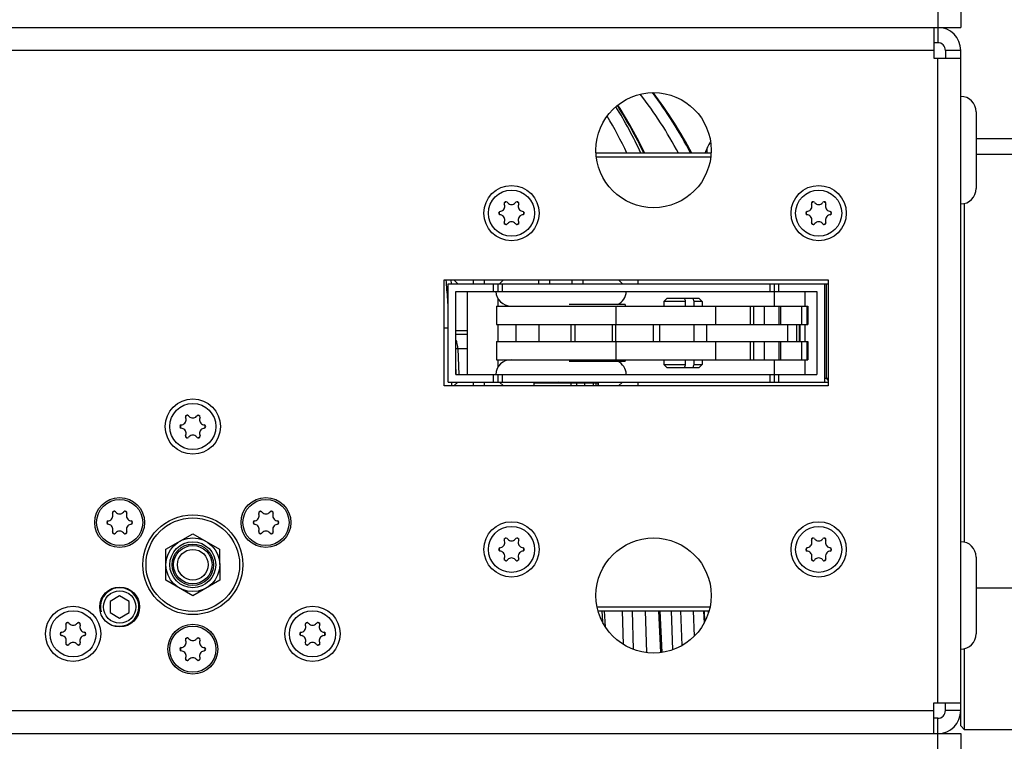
# Model space of a CAD drawing. Header units: millimetres. Extents: x 0 to 420, y 0 to 297.
# Tile 28 of 140: x 141 to 179, y 25 to 53. Entities that reach past the tile are written whole.
import ezdxf

# ---------------------------------------------------------------- set-up
doc = ezdxf.new("R2010")
doc.units = ezdxf.units.MM
doc.header["$LTSCALE"] = 23.1
doc.layers.get('0').update_dxf_attribs({"linetype": 'CONTINUOUS'})
doc.layers.add('02___PRT_ALL_AXES', color=7, linetype='CONTINUOUS')
doc.layers.add('DIM_PILOTEES', color=7, linetype='CONTINUOUS')
doc.styles.get("Standard").update_dxf_attribs({"font": 'txt', "width": 0.7})
doc.dimstyles.new('DIMSTYLE_7', dxfattribs={"dimtxt": 2.5, "dimasz": 3.5, "dimexe": 2, "dimexo": 0, "dimtad": 1, "dimdec": 1, "dimlfac": 3.333333, "dimdsep": 46, "dimtxsty": 'Standard', "dimblk": '_FILLED', "dimblk1": '_FILLED', "dimblk2": '_FILLED', "dimcen": 0.09, "dimazin": 2, "dimtp": 0.5, "dimtm": 0.5, "dimtfac": 1, "dimtdec": 1, "dimtofl": 0, "dimtmove": 0, "dimatfit": 3, "dimldrblk": '_FILLED', "dimfxl": 0, "dimtolj": 1, "dimarcsym": 0})

# ---------------------------------------------------------------- blocks, each defined once
blk = doc.blocks.new('_FILLED')
at = {"color": 0, "linetype": 'ByBlock'}
blk.add_solid([(0, 0), (-1, 0.143), (-1, -0.143)], dxfattribs=at)
blk = doc.blocks.new('*D12')
at = {"layer": 'DIM_PILOTEES', "color": 2, "linetype": 'Continuous'}
for p, q in [((181.791, 118.862), (198.657, 118.862)), ((196.657, 118.862), (196.657, 65.954)), ((196.657, 13.045), (196.657, 65.954)), ((167.808, 13.045), (198.657, 13.045))]:
    blk.add_line(p, q, dxfattribs=at)
at = {"layer": 'DIM_PILOTEES', "color": 2, "linetype": 'Continuous', "xscale": 3.5, "yscale": 3.5, "zscale": 3.5}
for p, rotation in [((196.657, 118.862), 90), ((196.657, 13.045), 270)]:
    blk.add_blockref('_FILLED', p, dxfattribs=dict(at, rotation=rotation))
at = {"layer": 'DIM_PILOTEES', "color": 2, "linetype": 'Continuous', "insert": (193.532, 65.954), "char_height": 2.5, "width": 13.39286, "attachment_point": 2, "rotation": 90, "line_spacing_factor": 0.9}
blk.add_mtext('{\\ftxt;\\W0.0001;\\H0.0001;\\~}{\\ftxt;\\W3.5714285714;\\H2.5; }{\\ftxt;\\W0.0001;\\H0.0001;\\~}', dxfattribs=at)

msp = doc.modelspace()

# ---------------------------------------------------------------- linework, layer by layer
at = {"color": 7, "linetype": 'Continuous'}
for p, q in [((176.5408, 53.0125), (176.5408, 51.8125)), ((177.4408, 53.0125), (177.4408, 52.4125)), ((126.2158, 52.4125), (177.4408, 52.4125)), ((176.5408, 51.8125), (176.3908, 51.8125)), ((177.4408, 51.5125), (176.8408, 51.5125)), ((176.8408, 51.5125), (176.8408, 51.2125)), ((178.0408, 48.0625), (182.0908, 48.0625)), ((167.6862, 47.4925), (163.1953, 47.4925)), ((167.673, 47.3425), (163.2085, 47.3425)), ((178.0408, 47.4625), (182.2408, 47.4625)), ((159.618, 45.4819), (159.6092, 45.5092)), ((159.7226, 45.5747), (159.7419, 45.5534)), ((160.0396, 45.5534), (160.0589, 45.5747)), ((160.1723, 45.5092), (160.1635, 45.4819)), ((171.618, 45.4819), (171.6092, 45.5092)), ((171.7226, 45.5747), (171.7419, 45.5534)), ((172.0396, 45.5534), (172.0589, 45.5747)), ((172.1723, 45.5092), (172.1635, 45.4819)), ((177.5908, 32.2927), (177.5908, 45.5323)), ((159.4411, 45.218), (159.4691, 45.224)), ((159.4691, 45.0809), (159.4411, 45.087)), ((160.3124, 45.224), (160.3404, 45.218)), ((160.3404, 45.087), (160.3124, 45.0809)), ((171.4411, 45.218), (171.4691, 45.224)), ((171.4691, 45.0809), (171.4411, 45.087)), ((172.3124, 45.224), (172.3404, 45.218)), ((172.3404, 45.087), (172.3124, 45.0809)), ((159.6092, 44.7958), (159.618, 44.8231)), ((159.7419, 44.7516), (159.7226, 44.7303)), ((160.0589, 44.7303), (160.0396, 44.7516)), ((160.1635, 44.8231), (160.1723, 44.7958)), ((171.6092, 44.7958), (171.618, 44.8231)), ((171.7419, 44.7516), (171.7226, 44.7303)), ((172.0589, 44.7303), (172.0396, 44.7516)), ((172.1635, 44.8231), (172.1723, 44.7958)), ((157.4158, 42.3925), (172.2658, 42.3925)), ((157.4158, 38.5525), (157.4158, 42.3925)), ((157.5489, 42.3925), (157.5352, 42.5425)), ((157.6408, 42.5425), (157.7908, 42.3925)), ((158.3908, 42.5425), (158.3908, 42.3925)), ((158.8258, 42.5425), (158.8258, 42.3925)), ((159.1925, 42.0925), (159.1925, 42.3925)), ((159.3658, 42.0925), (159.3658, 42.3925)), ((159.5758, 42.5425), (159.4258, 42.3925)), ((159.539, 42.0925), (159.539, 42.3925)), ((160.9597, 42.3925), (160.9597, 42.5425)), ((161.3927, 42.3925), (161.3927, 42.5425)), ((162.2588, 42.3925), (162.2588, 42.5425)), ((162.6918, 42.3925), (162.6918, 42.5425)), ((164.0758, 42.5425), (164.2258, 42.3925)), ((164.8258, 42.5425), (164.8258, 42.3925)), ((169.9925, 42.0925), (169.9925, 42.3925)), ((170.1658, 41.5225), (170.1658, 42.3925)), ((170.339, 42.0925), (170.339, 42.3925)), ((172.1158, 42.3925), (172.1158, 38.5525)), ((172.1908, 38.7025), (172.1908, 42.3925)), ((157.7158, 42.0925), (171.8158, 42.0925)), ((157.7158, 38.8525), (157.7158, 42.0925)), ((158.1658, 38.8525), (158.1658, 42.0925)), ((171.3658, 41.5225), (171.3658, 42.0925)), ((171.8158, 42.0925), (171.8158, 38.8525)), ((159.3658, 41.5225), (159.3658, 41.808)), ((164.3248, 41.5825), (162.1376, 41.5825)), ((164.3248, 41.5825), (164.3248, 41.5225)), ((165.9642, 41.8225), (165.8442, 41.7025)), ((166.6942, 41.7025), (165.8442, 41.7025)), ((165.8442, 41.7025), (165.8442, 41.5225)), ((167.2242, 41.8225), (165.9642, 41.8225)), ((166.6942, 41.5225), (166.6942, 41.7025)), ((167.3442, 41.7025), (167.029, 41.7025)), ((167.029, 41.5225), (167.029, 41.7025)), ((167.2242, 41.8225), (167.3442, 41.7025)), ((167.3442, 41.7025), (167.3442, 41.5225)), ((159.2998, 41.5225), (171.4635, 41.5225)), ((159.2998, 41.5225), (159.2998, 40.8025)), ((163.9623, 41.5225), (163.9623, 40.8025)), ((167.8742, 40.8025), (167.8742, 41.5225)), ((169.2198, 41.5225), (169.2198, 40.8025)), ((169.355, 40.8025), (169.355, 41.5225)), ((169.7579, 41.5225), (169.7579, 40.8025)), ((170.3474, 40.8025), (170.3474, 41.5225)), ((170.4107, 40.8025), (170.4107, 41.5225)), ((171.2136, 41.5225), (171.2136, 40.8025)), ((171.4386, 40.8025), (171.4386, 41.5225)), ((171.4635, 41.5225), (171.4635, 40.8025)), ((159.2998, 40.8025), (171.4635, 40.8025)), ((159.3658, 40.1425), (159.3658, 40.8025)), ((160.0648, 40.8025), (160.0648, 40.1425)), ((160.9769, 40.1425), (160.9769, 40.8025)), ((162.202, 40.8025), (162.202, 40.1425)), ((162.3777, 40.1425), (162.3777, 40.8025)), ((163.818, 40.8025), (163.818, 40.1425)), ((163.9472, 40.8025), (163.9472, 40.1425)), ((165.4352, 40.1425), (165.4352, 40.8025)), ((165.6786, 40.8025), (165.6786, 40.1425)), ((167.0262, 40.1425), (167.0262, 40.8025)), ((167.5129, 40.8025), (167.5129, 40.1425)), ((170.6875, 40.1425), (170.6875, 40.8025)), ((171.0263, 40.8025), (171.0263, 40.1425)), ((171.1456, 40.1425), (171.1456, 40.8025)), ((171.1485, 40.8025), (171.1485, 40.1425)), ((171.3658, 40.1425), (171.3658, 40.8025)), ((157.2658, 40.6746), (157.4158, 40.6747)), ((157.7158, 40.5599), (158.1658, 40.5599)), ((158.1658, 40.4125), (157.7158, 40.4125)), ((159.2998, 40.1425), (171.4635, 40.1425)), ((159.2998, 40.1425), (159.2998, 39.4225)), ((163.9623, 40.1425), (163.9623, 39.4225)), ((167.8742, 39.4225), (167.8742, 40.1425)), ((169.2198, 40.1425), (169.2198, 39.4225)), ((169.355, 39.4225), (169.355, 40.1425)), ((169.7579, 40.1425), (169.7579, 39.4225)), ((170.3474, 39.4225), (170.3474, 40.1425)), ((170.4107, 39.4225), (170.4107, 40.1425)), ((171.2136, 40.1425), (171.2136, 39.4225)), ((171.4386, 39.4225), (171.4386, 40.1425)), ((171.4635, 40.1425), (171.4635, 39.4225)), ((158.1658, 39.8439), (157.7947, 39.8439)), ((157.7947, 39.8439), (157.8332, 38.8525)), ((157.7315, 38.8531), (157.7158, 39.2556)), ((159.2998, 39.4225), (171.4635, 39.4225)), ((159.3658, 39.137), (159.3658, 39.4225)), ((162.1376, 39.3625), (164.3248, 39.3625)), ((164.3248, 39.4225), (164.3248, 39.3625)), ((165.8442, 39.4225), (165.8442, 39.2425)), ((165.8442, 39.2425), (166.6942, 39.2425)), ((165.9642, 39.1225), (165.8442, 39.2425)), ((166.6942, 39.2425), (166.6942, 39.4225)), ((167.029, 39.2425), (167.029, 39.4225)), ((167.029, 39.2425), (167.3442, 39.2425)), ((167.2242, 39.1225), (167.3442, 39.2425)), ((167.3442, 39.4225), (167.3442, 39.2425)), ((170.1658, 38.5525), (170.1658, 39.4225)), ((171.3658, 38.8525), (171.3658, 39.4225)), ((157.7158, 38.8525), (171.8158, 38.8525)), ((159.1925, 38.5525), (159.1925, 38.8525)), ((159.3658, 38.5525), (159.3658, 38.8525)), ((159.539, 38.5525), (159.539, 38.8525)), ((165.9642, 39.1225), (167.2242, 39.1225)), ((169.9925, 38.5525), (169.9925, 38.8525)), ((170.339, 38.5525), (170.339, 38.8525)), ((157.4158, 38.5525), (172.2658, 38.5525)), ((157.5432, 38.5525), (157.5491, 38.4025)), ((157.5432, 38.5525), (157.5491, 38.4025)), ((157.7908, 38.5525), (157.6408, 38.4025)), ((157.7451, 38.5069), (157.7434, 38.5506)), ((158.3908, 38.5525), (158.3908, 38.4025)), ((158.8258, 38.5525), (158.8258, 38.4025)), ((159.4258, 38.5525), (159.5758, 38.4025)), ((160.7787, 38.5225), (163.2957, 38.5225)), ((160.7787, 38.4025), (160.7787, 38.5225)), ((161.1508, 38.5225), (161.1508, 38.5525)), ((162.2221, 38.4025), (162.2221, 38.5225)), ((162.4488, 38.4025), (162.4488, 38.5225)), ((162.5008, 38.5225), (162.5008, 38.5525)), ((162.7583, 38.4025), (162.7583, 38.5225)), ((163.0969, 38.4025), (163.0969, 38.5225)), ((163.1967, 38.4025), (163.1967, 38.5225)), ((163.2759, 38.4025), (163.2759, 38.5225)), ((163.2957, 38.4025), (163.2957, 38.5225)), ((164.2258, 38.5525), (164.0758, 38.4025)), ((164.8258, 38.5525), (164.8258, 38.4025)), ((172.1158, 38.7025), (172.2658, 38.7025)), ((172.2658, 38.6275), (172.1908, 38.7025)), ((147.168, 37.1419), (147.1592, 37.1692)), ((147.2726, 37.2347), (147.2919, 37.2134)), ((147.5896, 37.2134), (147.6089, 37.2347)), ((147.7223, 37.1692), (147.7135, 37.1419)), ((146.9911, 36.878), (147.0191, 36.884)), ((147.0191, 36.7409), (146.9911, 36.747)), ((147.8624, 36.884), (147.8904, 36.878)), ((147.8904, 36.747), (147.8624, 36.7409)), ((147.1592, 36.4558), (147.168, 36.4831)), ((147.2919, 36.4116), (147.2726, 36.3903)), ((147.6089, 36.3903), (147.5896, 36.4116)), ((147.7135, 36.4831), (147.7223, 36.4558)), ((144.4147, 33.4847), (144.434, 33.4634)), ((144.7317, 33.4634), (144.751, 33.4847)), ((150.1305, 33.4847), (150.1498, 33.4634)), ((150.4475, 33.4634), (150.4668, 33.4847)), ((144.1332, 33.128), (144.1612, 33.134)), ((144.3101, 33.3919), (144.3013, 33.4192)), ((144.8644, 33.4192), (144.8557, 33.3919)), ((145.0045, 33.134), (145.0325, 33.128)), ((149.849, 33.128), (149.877, 33.134)), ((150.0258, 33.3919), (150.0171, 33.4192)), ((150.5802, 33.4192), (150.5714, 33.3919)), ((150.7203, 33.134), (150.7483, 33.128)), ((144.1612, 32.9909), (144.1332, 32.997)), ((144.3013, 32.7058), (144.3101, 32.7331)), ((144.8557, 32.7331), (144.8644, 32.7058)), ((145.0325, 32.997), (145.0045, 32.9909)), ((149.877, 32.9909), (149.849, 32.997)), ((150.0171, 32.7058), (150.0258, 32.7331)), ((150.5714, 32.7331), (150.5802, 32.7058)), ((150.7483, 32.997), (150.7203, 32.9909)), ((144.434, 32.6616), (144.4147, 32.6403)), ((144.751, 32.6403), (144.7317, 32.6616)), ((146.389, 32.0156), (147.4371, 32.6249)), ((147.4371, 32.6249), (148.4889, 32.0218)), ((150.1498, 32.6616), (150.1305, 32.6403)), ((150.4668, 32.6403), (150.4475, 32.6616)), ((159.618, 32.3419), (159.6092, 32.3692)), ((159.7226, 32.4347), (159.7419, 32.4134)), ((160.0396, 32.4134), (160.0589, 32.4347)), ((160.1723, 32.3692), (160.1635, 32.3419)), ((171.618, 32.3419), (171.6092, 32.3692)), ((171.7226, 32.4347), (171.7419, 32.4134)), ((172.0396, 32.4134), (172.0589, 32.4347)), ((172.1723, 32.3692), (172.1635, 32.3419)), ((146.3926, 30.8032), (146.389, 32.0156)), ((148.4889, 32.0218), (148.4925, 30.8094)), ((159.4411, 32.078), (159.4691, 32.084)), ((159.4691, 31.9409), (159.4411, 31.947)), ((160.3124, 32.084), (160.3404, 32.078)), ((160.3404, 31.947), (160.3124, 31.9409)), ((171.4411, 32.078), (171.4691, 32.084)), ((171.4691, 31.9409), (171.4411, 31.947)), ((172.3124, 32.084), (172.3404, 32.078)), ((172.3404, 31.947), (172.3124, 31.9409)), ((159.6092, 31.6558), (159.618, 31.6831)), ((159.7419, 31.6116), (159.7226, 31.5903)), ((160.0589, 31.5903), (160.0396, 31.6116)), ((160.1635, 31.6831), (160.1723, 31.6558)), ((171.6092, 31.6558), (171.618, 31.6831)), ((171.7419, 31.6116), (171.7226, 31.5903)), ((172.0589, 31.5903), (172.0396, 31.6116)), ((172.1635, 31.6831), (172.1723, 31.6558)), ((147.4444, 30.2001), (146.3926, 30.8032)), ((148.4925, 30.8094), (147.4444, 30.2001)), ((178.0408, 30.5125), (182.2408, 30.5125)), ((144.5827, 30.1955), (144.2078, 29.9789)), ((144.9578, 29.9791), (144.5827, 30.1955)), ((144.2078, 29.9789), (144.2079, 29.5459)), ((144.9579, 29.5461), (144.9578, 29.9791)), ((163.2376, 29.7625), (167.6439, 29.7625)), ((144.2079, 29.5459), (144.583, 29.3295)), ((144.583, 29.3295), (144.9579, 29.5461)), ((163.2738, 29.6125), (167.6077, 29.6125)), ((163.4242, 29.6125), (163.4458, 29.1754)), ((163.4242, 29.6125), (163.4457, 29.1754)), ((163.5597, 28.98), (163.5286, 29.6125)), ((164.2652, 28.2957), (164.2236, 29.6125)), ((164.6621, 28.1029), (164.6143, 29.6125)), ((165.1098, 29.6125), (165.1615, 27.9813)), ((165.6299, 29.6125), (165.7156, 27.9808)), ((165.7821, 27.9888), (165.6971, 29.6125)), ((166.1935, 28.0938), (166.1357, 29.6125)), ((166.5627, 28.2623), (166.5111, 29.6125)), ((166.986, 29.6125), (167.0242, 28.6162)), ((166.986, 29.6125), (167.0242, 28.6162)), ((167.3877, 29.6125), (167.4138, 29.1338)), ((167.3877, 29.6125), (167.4138, 29.1338)), ((167.4477, 29.198), (167.4252, 29.6125)), ((167.5902, 29.5477), (167.5874, 29.6125)), ((142.4914, 29.0419), (142.4827, 29.0692)), ((142.5961, 29.1347), (142.6154, 29.1134)), ((142.9131, 29.1134), (142.9323, 29.1347)), ((143.0458, 29.0692), (143.037, 29.0419)), ((151.8445, 29.0419), (151.8357, 29.0692)), ((151.9492, 29.1347), (151.9684, 29.1134)), ((152.2661, 29.1134), (152.2854, 29.1347)), ((152.3988, 29.0692), (152.3901, 29.0419)), ((142.3145, 28.778), (142.3426, 28.784)), ((142.3426, 28.6409), (142.3145, 28.647)), ((143.1859, 28.784), (143.2139, 28.778)), ((143.2139, 28.647), (143.1859, 28.6409)), ((147.168, 28.4419), (147.1592, 28.4692)), ((147.2726, 28.5347), (147.2919, 28.5134)), ((147.5896, 28.5134), (147.6089, 28.5347)), ((147.7223, 28.4692), (147.7135, 28.4419)), ((151.6676, 28.778), (151.6956, 28.784)), ((151.6956, 28.6409), (151.6676, 28.647)), ((152.5389, 28.784), (152.567, 28.778)), ((152.567, 28.647), (152.5389, 28.6409)), ((142.4827, 28.3558), (142.4914, 28.3831)), ((142.6154, 28.3116), (142.5961, 28.2903)), ((142.9323, 28.2903), (142.9131, 28.3116)), ((143.037, 28.3831), (143.0458, 28.3558)), ((146.9911, 28.178), (147.0191, 28.184)), ((147.8624, 28.184), (147.8904, 28.178)), ((151.8357, 28.3558), (151.8445, 28.3831)), ((151.9684, 28.3116), (151.9492, 28.2903)), ((152.2854, 28.2903), (152.2661, 28.3116)), ((152.3901, 28.3831), (152.3988, 28.3558)), ((177.5908, 24.9625), (177.5908, 28.1323)), ((147.0191, 28.0409), (146.9911, 28.047)), ((147.1592, 27.7558), (147.168, 27.7831)), ((147.2919, 27.7116), (147.2726, 27.6903)), ((147.6089, 27.6903), (147.5896, 27.7116)), ((147.7135, 27.7831), (147.7223, 27.7558)), ((147.8904, 28.047), (147.8624, 28.0409)), ((176.8408, 25.7125), (176.8408, 26.0125)), ((176.5408, 25.4125), (176.3908, 25.4125)), ((176.5408, 24.2125), (176.5408, 25.4125)), ((177.4408, 25.7125), (176.8408, 25.7125)), ((177.4408, 25.1125), (177.4408, 25.7125)), ((177.4408, 25.1125), (177.5908, 24.9625)), ((57.4408, 24.8125), (177.4408, 24.8125)), ((177.4408, 24.8125), (177.4408, 24.2125)), ((182.0908, 24.9625), (177.5908, 24.9625))]:
    msp.add_line(p, q, dxfattribs=at)
at = {"color": 3, "linetype": 'Continuous'}
for p, q in [((176.3908, 52.4125), (176.3908, 51.2125)), ((176.8408, 52.4125), (176.8408, 52.3607)), ((176.3908, 51.5125), (127.1158, 51.5125)), ((176.3908, 51.2125), (177.4408, 51.2125)), ((176.5408, 26.0125), (176.5408, 51.2125)), ((177.4408, 25.7125), (177.4408, 51.5125)), ((178.0408, 49.1125), (178.0408, 46.1125)), ((157.2658, 42.5425), (172.2658, 42.5425)), ((157.2658, 38.4025), (157.2658, 42.5425)), ((172.2658, 42.5425), (172.2658, 38.4025)), ((172.2658, 38.4025), (157.2658, 38.4025)), ((178.0408, 31.7125), (178.0408, 28.7125)), ((176.3908, 26.0125), (177.4408, 26.0125)), ((176.3908, 24.8125), (176.3908, 26.0125)), ((117.5158, 25.7125), (176.3908, 25.7125))]:
    msp.add_line(p, q, dxfattribs=at)
at = {"color": 7, "linetype": 'Continuous'}
for points in [[(166.9288, 47.4925), (166.6866, 47.9472), (166.295, 48.6073), (165.8734, 49.2482), (165.4276, 49.862)], [(166.9288, 47.4925), (166.6868, 47.9469), (166.2952, 48.607), (165.8736, 49.2479), (165.4276, 49.862)], [(165.0932, 47.4925), (164.8745, 47.9422), (164.5173, 48.6018), (164.1332, 49.2424), (164.0445, 49.3765)]]:
    msp.add_lwpolyline(points, dxfattribs=at)
at = {"color": 3, "linetype": 'Continuous'}
for centre in [(159.8908, 45.1525), (171.8908, 45.1525), (147.4408, 36.8125), (159.8908, 32.0125), (171.8908, 32.0125), (142.7642, 28.7125), (152.1173, 28.7125)]:
    msp.add_circle(centre, 1.08, dxfattribs=at)
at = {"color": 7, "linetype": 'Continuous'}
for centre, radius in [((159.8908, 45.1525), 0.9), ((171.8908, 45.1525), 0.9), ((147.4408, 36.8125), 0.9), ((144.5829, 33.0625), 0.9), ((150.2986, 33.0625), 0.9), ((147.4408, 31.4125), 1.8285), ((159.8908, 32.0125), 0.9), ((171.8908, 32.0125), 0.9), ((147.4408, 31.4125), 1.05), ((147.4408, 31.4125), 0.8962), ((147.4408, 31.4125), 0.8105), ((147.4408, 31.4125), 0.75), ((147.4408, 31.4125), 0.6), ((142.7642, 28.7125), 0.9), ((152.1173, 28.7125), 0.9), ((147.4408, 28.1125), 0.9)]:
    msp.add_circle(centre, radius, dxfattribs=at)
at = {"color": 3, "linetype": 'Continuous'}
for centre, radius, start, end in [((176.5408, 51.5125), 0.9, 0, 90), ((170.2408, 46.4125), 3, 149.19353, 158.89066), ((176.5408, 25.7125), 0.9, 270, 360)]:
    msp.add_arc(centre, radius, start, end, dxfattribs=at)
at = {"color": 7, "linetype": 'Continuous'}
for centre, radius, start, end in [((176.5408, 51.5125), 0.3, 0, 90), ((152.2093, 39.94), 16.0888, 27.99761, 37.8056), ((152.2566, 39.9321), 16.4707, 27.3287, 37.07319), ((152.223, 39.814), 16.5903, 27.57475, 37.27779), ((177.4408, 49.1125), 0.6, 0, 90), ((149.7254, 40.4913), 16.7535, 24.7062, 31.76945), ((149.6342, 40.1523), 17.0846, 25.44945, 32.61377), ((149.595, 40.4781), 16.3847, 25.34812, 31.09023), ((165.4408, 47.6125), 2.1, 356.72999, 2.62845), ((177.4408, 46.1125), 0.6, 270, 360), ((159.4266, 45.4205), 0.201, 282.22058, 17.77942), ((159.673, 45.5296), 0.067, 42.22058, 197.77942), ((159.8908, 45.1525), 0.4864, 114.57184, 125.42816), ((159.8908, 45.6885), 0.201, 222.22058, 317.77942), ((160.1085, 45.5296), 0.067, 342.22058, 137.77942), ((159.8908, 45.1525), 0.4864, 54.57184, 65.42816), ((160.3549, 45.4205), 0.201, 162.22058, 257.77942), ((171.4266, 45.4205), 0.201, 282.22058, 17.77942), ((171.673, 45.5296), 0.067, 42.22058, 197.77942), ((171.8908, 45.1525), 0.4864, 114.57184, 125.42816), ((171.8908, 45.6885), 0.201, 222.22058, 317.77942), ((172.1085, 45.5296), 0.067, 342.22058, 137.77942), ((171.8908, 45.1525), 0.4864, 54.57184, 65.42816), ((172.3549, 45.4205), 0.201, 162.22058, 257.77942), ((159.4553, 45.1525), 0.067, 102.22058, 257.77942), ((159.8908, 45.1525), 0.4864, 174.57184, 185.42816), ((159.4266, 44.8845), 0.201, 342.22058, 77.77942), ((160.3549, 44.8845), 0.201, 102.22058, 197.77942), ((160.3263, 45.1525), 0.067, 282.22058, 77.77942), ((159.8908, 45.1525), 0.4864, 354.57184, 5.42816), ((171.4553, 45.1525), 0.067, 102.22058, 257.77942), ((171.8908, 45.1525), 0.4864, 174.57184, 185.42816), ((171.4266, 44.8845), 0.201, 342.22058, 77.77942), ((172.3549, 44.8845), 0.201, 102.22058, 197.77942), ((172.3263, 45.1525), 0.067, 282.22058, 77.77942), ((171.8908, 45.1525), 0.4864, 354.57184, 5.42816), ((159.673, 44.7753), 0.067, 162.22058, 317.77942), ((159.8908, 45.1525), 0.4864, 234.57184, 245.42816), ((159.8908, 44.6165), 0.201, 42.22058, 137.77942), ((160.1085, 44.7753), 0.067, 222.22058, 17.77942), ((159.8908, 45.1525), 0.4864, 294.57184, 305.42816), ((171.673, 44.7753), 0.067, 162.22058, 317.77942), ((171.8908, 45.1525), 0.4864, 234.57184, 245.42816), ((171.8908, 44.6165), 0.201, 42.22058, 137.77942), ((172.1085, 44.7753), 0.067, 222.22058, 17.77942), ((171.8908, 45.1525), 0.4864, 294.57184, 305.42816), ((121.9201, 39.2983), 35.5657, 3.98831, 5.23474), ((159.875, 42.1225), 0.6, 182.86598, 270), ((163.7765, 42.1225), 0.6, 295.78764, 357.13402), ((121.5636, 39.2725), 35.9231, 3.58974, 3.98988), ((138.7439, 31.131), 29.8827, 20.71795, 20.96417), ((139.0793, 31.1312), 29.8821, 20.71795, 20.96415), ((159.875, 38.8225), 0.6, 90, 177.13402), ((163.7765, 38.8225), 0.6, 2.86598, 64.21236), ((138.7445, 49.8138), 29.882, 339.03584, 339.28204), ((139.0786, 49.8141), 29.8828, 339.03585, 339.28206), ((146.9766, 37.0805), 0.201, 282.22058, 17.77942), ((147.223, 37.1896), 0.067, 42.22058, 197.77942), ((147.4408, 36.8125), 0.4864, 114.57184, 125.42816), ((147.4408, 37.3485), 0.201, 222.22058, 317.77942), ((147.6585, 37.1896), 0.067, 342.22058, 137.77942), ((147.4408, 36.8125), 0.4864, 54.57184, 65.42816), ((147.9049, 37.0805), 0.201, 162.22058, 257.77942), ((147.0053, 36.8125), 0.067, 102.22058, 257.77942), ((147.4408, 36.8125), 0.4864, 174.57184, 185.42816), ((146.9766, 36.5445), 0.201, 342.22058, 77.77942), ((147.9049, 36.5445), 0.201, 102.22058, 197.77942), ((147.8763, 36.8125), 0.067, 282.22058, 77.77942), ((147.4408, 36.8125), 0.4864, 354.57184, 5.42816), ((147.223, 36.4353), 0.067, 162.22058, 317.77942), ((147.4408, 36.8125), 0.4864, 234.57184, 245.42816), ((147.4408, 36.2765), 0.201, 42.22058, 137.77942), ((147.6585, 36.4353), 0.067, 222.22058, 17.77942), ((147.4408, 36.8125), 0.4864, 294.57184, 305.42816), ((144.3651, 33.4396), 0.067, 42.22058, 197.77942), ((144.5829, 33.0625), 0.4864, 114.57184, 125.42816), ((144.8006, 33.4396), 0.067, 342.22058, 137.77942), ((144.5829, 33.0625), 0.4864, 54.57184, 65.42816), ((150.0809, 33.4396), 0.067, 42.22058, 197.77942), ((150.2986, 33.0625), 0.4864, 114.57184, 125.42816), ((150.5164, 33.4396), 0.067, 342.22058, 137.77942), ((150.2986, 33.0625), 0.4864, 54.57184, 65.42816), ((144.1474, 33.0625), 0.067, 102.22058, 257.77942), ((144.5829, 33.0625), 0.4864, 174.57184, 185.42816), ((144.1187, 33.3305), 0.201, 282.22058, 17.77942), ((144.5829, 33.5985), 0.201, 222.22058, 317.77942), ((145.0471, 33.3305), 0.201, 162.22058, 257.77942), ((145.0184, 33.0625), 0.067, 282.22058, 77.77942), ((144.5829, 33.0625), 0.4864, 354.57184, 5.42816), ((149.8631, 33.0625), 0.067, 102.22058, 257.77942), ((150.2986, 33.0625), 0.4864, 174.57184, 185.42816), ((149.8344, 33.3305), 0.201, 282.22058, 17.77942), ((150.2986, 33.5985), 0.201, 222.22058, 317.77942), ((150.7628, 33.3305), 0.201, 162.22058, 257.77942), ((150.7341, 33.0625), 0.067, 282.22058, 77.77942), ((150.2986, 33.0625), 0.4864, 354.57184, 5.42816), ((144.1187, 32.7945), 0.201, 342.22058, 77.77942), ((144.3651, 32.6853), 0.067, 162.22058, 317.77942), ((144.5829, 32.5265), 0.201, 42.22058, 137.77942), ((144.8006, 32.6853), 0.067, 222.22058, 17.77942), ((145.0471, 32.7945), 0.201, 102.22058, 197.77942), ((149.8344, 32.7945), 0.201, 342.22058, 77.77942), ((150.0809, 32.6853), 0.067, 162.22058, 317.77942), ((150.2986, 32.5265), 0.201, 42.22058, 137.77942), ((150.5164, 32.6853), 0.067, 222.22058, 17.77942), ((150.7628, 32.7945), 0.201, 102.22058, 197.77942), ((144.5829, 33.0625), 0.4864, 234.57184, 245.42816), ((144.5829, 33.0625), 0.4864, 294.57184, 305.42816), ((150.2986, 33.0625), 0.4864, 234.57184, 245.42816), ((150.2986, 33.0625), 0.4864, 294.57184, 305.42816), ((159.4266, 32.2805), 0.201, 282.22058, 17.77942), ((159.673, 32.3896), 0.067, 42.22058, 197.77942), ((159.8908, 32.0125), 0.4864, 114.57184, 125.42816), ((159.8908, 32.5485), 0.201, 222.22058, 317.77942), ((160.1085, 32.3896), 0.067, 342.22058, 137.77942), ((159.8908, 32.0125), 0.4864, 54.57184, 65.42816), ((160.3549, 32.2805), 0.201, 162.22058, 257.77942), ((171.4266, 32.2805), 0.201, 282.22058, 17.77942), ((171.673, 32.3896), 0.067, 42.22058, 197.77942), ((171.8908, 32.0125), 0.4864, 114.57184, 125.42816), ((171.8908, 32.5485), 0.201, 222.22058, 317.77942), ((172.1085, 32.3896), 0.067, 342.22058, 137.77942), ((171.8908, 32.0125), 0.4864, 54.57184, 65.42816), ((172.3549, 32.2805), 0.201, 162.22058, 257.77942), ((177.4408, 31.7125), 0.6, 0, 90), ((159.4553, 32.0125), 0.067, 102.22058, 257.77942), ((159.8908, 32.0125), 0.4864, 174.57184, 185.42816), ((159.4266, 31.7445), 0.201, 342.22058, 77.77942), ((160.3549, 31.7445), 0.201, 102.22058, 197.77942), ((160.3263, 32.0125), 0.067, 282.22058, 77.77942), ((159.8908, 32.0125), 0.4864, 354.57184, 5.42816), ((171.4553, 32.0125), 0.067, 102.22058, 257.77942), ((171.8908, 32.0125), 0.4864, 174.57184, 185.42816), ((171.4266, 31.7445), 0.201, 342.22058, 77.77942), ((172.3549, 31.7445), 0.201, 102.22058, 197.77942), ((172.3263, 32.0125), 0.067, 282.22058, 77.77942), ((171.8908, 32.0125), 0.4864, 354.57184, 5.42816), ((159.673, 31.6353), 0.067, 162.22058, 317.77942), ((159.8908, 32.0125), 0.4864, 234.57184, 245.42816), ((159.8908, 31.4765), 0.201, 42.22058, 137.77942), ((160.1085, 31.6353), 0.067, 222.22058, 17.77942), ((159.8908, 32.0125), 0.4864, 294.57184, 305.42816), ((171.673, 31.6353), 0.067, 162.22058, 317.77942), ((171.8908, 32.0125), 0.4864, 234.57184, 245.42816), ((171.8908, 31.4765), 0.201, 42.22058, 137.77942), ((172.1085, 31.6353), 0.067, 222.22058, 17.77942), ((171.8908, 32.0125), 0.4864, 294.57184, 305.42816), ((142.3, 28.9805), 0.201, 282.22058, 17.77942), ((142.5465, 29.0896), 0.067, 42.22058, 197.77942), ((142.7642, 28.7125), 0.4864, 114.57184, 125.42816), ((142.7642, 29.2485), 0.201, 222.22058, 317.77942), ((142.982, 29.0896), 0.067, 342.22058, 137.77942), ((142.7642, 28.7125), 0.4864, 54.57184, 65.42816), ((143.2284, 28.9805), 0.201, 162.22058, 257.77942), ((151.6531, 28.9805), 0.201, 282.22058, 17.77942), ((151.8995, 29.0896), 0.067, 42.22058, 197.77942), ((152.1173, 28.7125), 0.4864, 114.57184, 125.42816), ((152.1173, 29.2485), 0.201, 222.22058, 317.77942), ((152.335, 29.0896), 0.067, 342.22058, 137.77942), ((152.1173, 28.7125), 0.4864, 54.57184, 65.42816), ((152.5815, 28.9805), 0.201, 162.22058, 257.77942), ((142.3287, 28.7125), 0.067, 102.22058, 257.77942), ((142.7642, 28.7125), 0.4864, 174.57184, 185.42816), ((142.3, 28.4445), 0.201, 342.22058, 77.77942), ((143.2284, 28.4445), 0.201, 102.22058, 197.77942), ((143.1997, 28.7125), 0.067, 282.22058, 77.77942), ((142.7642, 28.7125), 0.4864, 354.57184, 5.42816), ((147.223, 28.4896), 0.067, 42.22058, 197.77942), ((147.4408, 28.1125), 0.4864, 114.57184, 125.42816), ((147.4408, 28.6485), 0.201, 222.22058, 317.77942), ((147.6585, 28.4896), 0.067, 342.22058, 137.77942), ((147.4408, 28.1125), 0.4864, 54.57184, 65.42816), ((151.6818, 28.7125), 0.067, 102.22058, 257.77942), ((152.1173, 28.7125), 0.4864, 174.57184, 185.42816), ((151.6531, 28.4445), 0.201, 342.22058, 77.77942), ((152.5815, 28.4445), 0.201, 102.22058, 197.77942), ((152.5528, 28.7125), 0.067, 282.22058, 77.77942), ((152.1173, 28.7125), 0.4864, 354.57184, 5.42816), ((177.4408, 28.7125), 0.6, 270, 360), ((142.5465, 28.3353), 0.067, 162.22058, 317.77942), ((142.7642, 28.7125), 0.4864, 234.57184, 245.42816), ((142.7642, 28.1765), 0.201, 42.22058, 137.77942), ((142.982, 28.3353), 0.067, 222.22058, 17.77942), ((142.7642, 28.7125), 0.4864, 294.57184, 305.42816), ((147.0053, 28.1125), 0.067, 102.22058, 257.77942), ((147.4408, 28.1125), 0.4864, 174.57184, 185.42816), ((146.9766, 28.3805), 0.201, 282.22058, 17.77942), ((147.9049, 28.3805), 0.201, 162.22058, 257.77942), ((147.8763, 28.1125), 0.067, 282.22058, 77.77942), ((147.4408, 28.1125), 0.4864, 354.57184, 5.42816), ((151.8995, 28.3353), 0.067, 162.22058, 317.77942), ((152.1173, 28.7125), 0.4864, 234.57184, 245.42816), ((152.1173, 28.1765), 0.201, 42.22058, 137.77942), ((152.335, 28.3353), 0.067, 222.22058, 17.77942), ((152.1173, 28.7125), 0.4864, 294.57184, 305.42816), ((146.9766, 27.8445), 0.201, 342.22058, 77.77942), ((147.223, 27.7353), 0.067, 162.22058, 317.77942), ((147.4408, 28.1125), 0.4864, 234.57184, 245.42816), ((147.4408, 27.5765), 0.201, 42.22058, 137.77942), ((147.6585, 27.7353), 0.067, 222.22058, 17.77942), ((147.4408, 28.1125), 0.4864, 294.57184, 305.42816), ((147.9049, 27.8445), 0.201, 102.22058, 197.77942), ((176.5408, 25.7125), 0.3, 270, 360)]:
    msp.add_arc(centre, radius, start, end, dxfattribs=at)
at = {"color": 2, "linetype": 'Continuous'}
msp.add_arc((144.5829, 29.7625), 0.75, 255, 195, dxfattribs=at)
at = {"color": 7, "linetype": 'Continuous'}
for points, knots in [([(157.7947, 39.8439), (157.7929, 39.9118), (157.779, 40.0407), (157.7415, 40.1654), (157.7161, 40.2209)], [0, 0, 0, 0, 0.5267968, 1, 1, 1, 1]), ([(157.7947, 39.8439), (157.7874, 39.8441), (157.7611, 39.8449), (157.7347, 39.8453), (157.7156, 39.8451)], [0, 0, 0, 0, 0.2754026, 1, 1, 1, 1])]:
    msp.add_open_spline(points, degree=3, knots=knots, dxfattribs=at)
at = {"layer": '02___PRT_ALL_AXES', "color": 3, "linetype": 'Continuous'}
for centre, radius in [((165.4408, 47.6125), 2.25), ((144.5829, 33.0625), 0.975), ((150.2986, 33.0625), 0.975), ((147.4408, 31.4125), 1.95), ((165.4408, 30.2125), 2.25), ((144.5829, 29.7625), 0.78), ((147.4408, 28.1125), 0.975)]:
    msp.add_circle(centre, radius, dxfattribs=at)
at = {"layer": '02___PRT_ALL_AXES', "color": 7, "linetype": 'Continuous'}
msp.add_circle((144.5829, 29.7625), 0.63, dxfattribs=at)
for start, end in [(118.95502, 131.26395), (48.73591, 61.04498)]:
    msp.add_arc((161.8258, 38.3425), 0.24, start, end, dxfattribs=at)

# ---------------------------------------------------------------- dimensions: what is measured, and where the dimension line sits
at = {"layer": 'DIM_PILOTEES', "color": 2, "linetype": 'Continuous'}
dim = msp.add_linear_dim(base=(196.6574, 13.0446), p1=(181.7908, 118.8625), p2=(167.8077, 13.0446), angle=270, text='{\\ftxt;\\W0.0001;\\H0.0001;\\~}{\\ftxt;\\W3.5714285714;\\H2.5; }{\\ftxt;\\W0.0001;\\H0.0001;\\~}', dimstyle='DIMSTYLE_7', dxfattribs=at)
dim.commit()
dim.dimension.update_dxf_attribs({"geometry": '*D12', "text_midpoint": (196.6574, 65.5964), "dimtype": 160})

doc.saveas('drawing.dxf')
